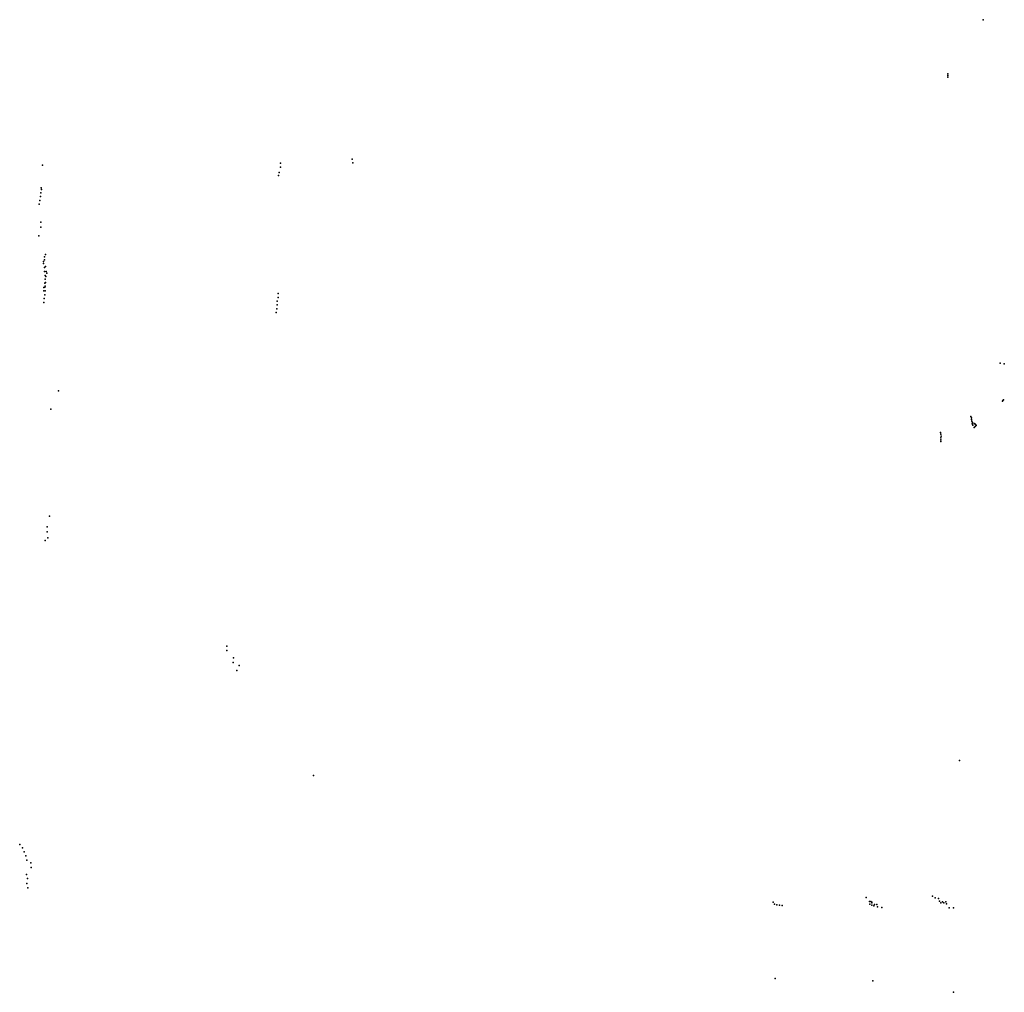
# Model space of a CAD drawing. Header units: millimetres. Extents: x -59317 to 38363, y -36677 to 72540.
# Tile 1 of 17: x -59317 to -18447, y -25896 to 14486. Entities that reach past the tile are written whole.
import ezdxf

# ---------------------------------------------------------------- set-up
doc = ezdxf.new("R2010")
doc.units = ezdxf.units.MM
doc.layers.add('P', color=9, linetype='Continuous')

msp = doc.modelspace()

# ---------------------------------------------------------------- linework, layer by layer
at = {"layer": 'P'}
for p in [(-19321, 14486), (-20793, 12238), (-20789, 12171), (-20788, 12106), (-45521, 8696), (-58364, 8447), (-48497, 8366), (-48485, 8525), (-45492, 8542), (-48574, 8017), (-48545, 8142), (-58419, 7500), (-58406, 7434), (-58477, 6982), (-58450, 7142), (-58439, 7298), (-58515, 6822), (-58445, 6078), (-58439, 5870), (-58518, 5513), (-58282, 4639), (-58281, 4515), (-58243, 4733), (-58328, 4441), (-58326, 4358), (-58292, 4193), (-58244, 4232), (-58285, 4031), (-58255, 3708), (-58253, 3867), (-58229, 3828), (-58225, 4030), (-58189, 3963), (-58309, 3370), (-58271, 3547), (-58267, 3386), (-58265, 3428), (-58241, 3570), (-58321, 3230), (-58308, 2906), (-58273, 3065), (-58254, 3225), (-48590, 2955), (-48583, 3113), (-58311, 2746), (-48649, 2482), (-48630, 2799), (-48626, 2641), (-48669, 2325), (-18616, 220), (-18447, 200), (-57713, -930), (-18520, -1351), (-18512, -1326), (-18477, -1294), (-58024, -1689), (-19834, -1983), (-19808, -2048), (-19806, -2114), (-19794, -2180), (-19787, -2296), (-19773, -2244), (-19759, -2350), (-19702, -2279), (-19702, -2452), (-19669, -2296), (-19657, -2406), (-19643, -2316), (-19626, -2338), (-19622, -2364), (-21094, -2655), (-21079, -2728), (-21073, -2803), (-21081, -2879), (-21080, -3029), (-21077, -2954), (-58078, -6133), (-58177, -6777), (-58174, -6570), (-58266, -7141), (-58151, -7026), (-50715, -11527), (-50712, -11710), (-50456, -12200), (-50445, -12013), (-50298, -12528), (-50204, -12322), (-20307, -16274), (-47121, -16897), (-59317, -19757), (-59203, -19902), (-59125, -20063), (-59069, -20233), (-59023, -20407), (-58854, -20526), (-58843, -20715), (-59036, -20999), (-58993, -21177), (-59014, -21384), (-58973, -21563), (-24177, -21957), (-21429, -21900), (-21319, -21980), (-21176, -21998), (-28045, -22154), (-27986, -22237), (-27889, -22265), (-27779, -22271), (-27673, -22286), (-24045, -22132), (-24024, -22242), (-23988, -22126), (-23945, -22181), (-23944, -22281), (-23942, -22149), (-23865, -22309), (-23830, -22251), (-23733, -22254), (-23706, -22352), (-23535, -22371), (-21142, -22117), (-21080, -22176), (-21012, -22140), (-20954, -22181), (-20870, -22142), (-20852, -22220), (-20730, -22384), (-20559, -22384), (-27964, -25326), (-23910, -25417), (-20560, -25896)]:
    msp.add_point(p, dxfattribs=at)

doc.saveas('drawing.dxf')
